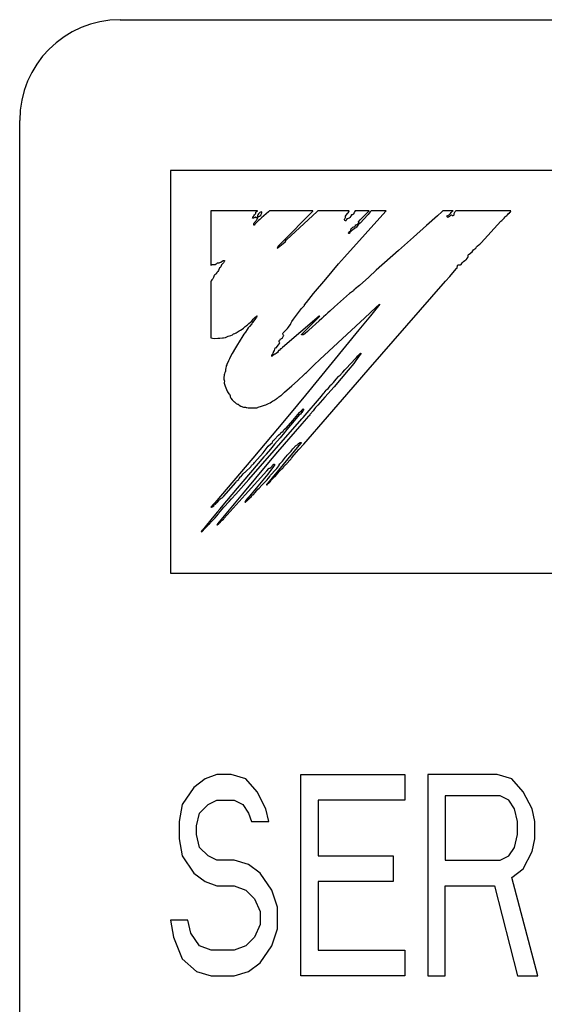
# Model space of a CAD drawing. Extents: x 60 to 816, y 33 to 540.
# Tile 10 of 24: x 420 to 425, y 430 to 440. Entities that reach past the tile are written whole.
import ezdxf

# ---------------------------------------------------------------- set-up
doc = ezdxf.new("R2010")
doc.units = 0
doc.header["$LTSCALE"] = 46.2
doc.layers.add('ALL_CURVE', color=7, linetype='CONTINUOUS')
doc.layers.add('ALL_FEATURES', color=7, linetype='CONTINUOUS')

msp = doc.modelspace()

# ---------------------------------------------------------------- linework, layer by layer
at = {"layer": 'ALL_CURVE', "color": 4, "linetype": 'CONTINUOUS'}
for p, q in [((421.5, 438.5), (421.5, 434.5)), ((458.5, 438.5), (421.5, 438.5)), ((421.5, 434.5), (439.5, 434.5)), ((421.96, 432.5), (421.845, 432.4574)), ((422.1037, 432.5), (421.96, 432.5)), ((422.2475, 432.4574), (422.1037, 432.5)), ((422.7937, 430.5), (422.7937, 432.5)), ((422.7937, 432.5), (423.8288, 432.5)), ((423.8288, 432.5), (423.8288, 432.2447)), ((424.0587, 432.5), (424.0587, 430.5)), ((424.7488, 432.5), (424.0587, 432.5)), ((424.8925, 432.4574), (424.7488, 432.5)), ((421.845, 432.4574), (421.73, 432.3723)), ((422.3625, 432.3298), (422.2475, 432.4574)), ((425.0075, 432.3298), (424.8925, 432.4574)), ((421.73, 432.3723), (421.615, 432.2021)), ((422.4488, 432.1596), (422.3625, 432.3298)), ((425.0938, 432.1596), (425.0075, 432.3298)), ((421.8738, 432.2021), (421.96, 432.2447)), ((421.96, 432.2447), (422.1325, 432.2447)), ((422.1325, 432.2447), (422.2187, 432.2021)), ((422.9663, 432.2447), (422.9663, 431.6915)), ((423.8288, 432.2447), (422.9663, 432.2447)), ((424.2312, 432.2872), (424.2312, 431.6489)), ((424.7775, 432.2872), (424.2312, 432.2872)), ((424.8637, 432.2447), (424.7775, 432.2872)), ((424.9213, 432.1596), (424.8637, 432.2447)), ((421.615, 432.2021), (421.5863, 432.0319)), ((421.7588, 431.9894), (421.7875, 432.117)), ((421.7875, 432.117), (421.8738, 432.2021)), ((422.2187, 432.2021), (422.2763, 432.117)), ((422.2763, 432.117), (422.305, 432.0319)), ((422.4775, 432.0319), (422.4488, 432.1596)), ((424.95, 432.0319), (424.9213, 432.1596)), ((425.1225, 432.0319), (425.0938, 432.1596)), ((421.5863, 432.0319), (421.5863, 431.8617)), ((422.305, 432.0319), (422.4775, 432.0319)), ((424.95, 431.9043), (424.95, 432.0319)), ((425.1225, 431.8617), (425.1225, 432.0319)), ((421.7588, 431.9043), (421.7588, 431.9894)), ((421.5863, 431.8617), (421.615, 431.6915)), ((421.7875, 431.7766), (421.7588, 431.9043)), ((424.9213, 431.7766), (424.95, 431.9043)), ((425.0938, 431.734), (425.1225, 431.8617)), ((421.8738, 431.6915), (421.7875, 431.7766)), ((424.8637, 431.6915), (424.9213, 431.7766)), ((425.0075, 431.5638), (425.0938, 431.734)), ((421.615, 431.6915), (421.73, 431.5213)), ((421.96, 431.6489), (421.8738, 431.6915)), ((422.1325, 431.6489), (421.96, 431.6489)), ((422.2763, 431.6064), (422.1325, 431.6489)), ((422.9663, 431.6915), (423.7137, 431.6915)), ((423.7137, 431.6915), (423.7137, 431.4362)), ((424.2312, 431.6489), (424.7775, 431.6489)), ((424.7775, 431.6489), (424.8637, 431.6915)), ((421.73, 431.5213), (421.845, 431.4362)), ((422.3912, 431.5213), (422.2763, 431.6064)), ((422.5063, 431.3511), (422.3912, 431.5213)), ((424.8925, 431.4787), (425.0075, 431.5638)), ((421.845, 431.4362), (421.96, 431.3936)), ((422.9663, 431.4362), (422.9663, 430.7553)), ((423.7137, 431.4362), (422.9663, 431.4362)), ((425.1512, 430.5), (424.8925, 431.4787)), ((421.96, 431.3936), (422.1325, 431.3936)), ((422.1325, 431.3936), (422.2475, 431.3511)), ((422.2475, 431.3511), (422.3338, 431.266)), ((422.5637, 431.1809), (422.5063, 431.3511)), ((424.2312, 430.5), (424.2312, 431.3936)), ((424.2312, 431.3936), (424.72, 431.3936)), ((424.72, 431.3936), (424.95, 430.5)), ((422.3338, 431.266), (422.3912, 431.1383)), ((422.3912, 431.1383), (422.3912, 431.0106)), ((422.5637, 430.9681), (422.5637, 431.1809)), ((421.5, 431.0532), (421.5288, 430.883)), ((421.6725, 431.0532), (421.5, 431.0532)), ((421.7012, 430.9255), (421.6725, 431.0532)), ((422.3912, 431.0106), (422.3338, 430.883)), ((422.5063, 430.7979), (422.5637, 430.9681)), ((421.5288, 430.883), (421.615, 430.6702)), ((421.7875, 430.7979), (421.7012, 430.9255)), ((422.3338, 430.883), (422.2475, 430.7979)), ((421.9025, 430.7553), (421.7875, 430.7979)), ((422.1325, 430.7553), (421.9025, 430.7553)), ((422.2475, 430.7979), (422.1325, 430.7553)), ((422.3912, 430.6277), (422.5063, 430.7979)), ((422.9663, 430.7553), (423.8288, 430.7553)), ((423.8288, 430.7553), (423.8288, 430.5)), ((421.615, 430.6702), (421.7588, 430.5426)), ((421.7588, 430.5426), (421.9025, 430.5)), ((422.1325, 430.5), (422.2763, 430.5426)), ((422.2763, 430.5426), (422.3912, 430.6277)), ((421.9025, 430.5), (422.1325, 430.5)), ((423.8288, 430.5), (422.7937, 430.5)), ((424.0587, 430.5), (424.2312, 430.5)), ((424.95, 430.5), (425.1512, 430.5))]:
    msp.add_line(p, q, dxfattribs=at)
at = {"layer": 'ALL_FEATURES', "color": 7, "linetype": 'CONTINUOUS'}
for p, q in [((421, 440), (459, 440)), ((420, 273.0088), (420, 439)), ((421.9, 438.1), (421.9, 437.5596)), ((422.3646, 438.1), (421.9, 438.1)), ((422.3436, 438.0707), (422.3471, 438.0767)), ((422.3471, 438.0767), (422.3486, 438.0875)), ((422.3486, 438.0875), (422.3529, 438.0907)), ((422.3529, 438.0907), (422.3633, 438.0984)), ((422.3633, 438.0984), (422.3646, 438.1)), ((422.3831, 438.0815), (422.3738, 438.0715)), ((422.3881, 438.0851), (422.3831, 438.0815)), ((422.3938, 438.0881), (422.3881, 438.0851)), ((422.4082, 438.0925), (422.3938, 438.0881)), ((422.4021, 438.0674), (422.4051, 438.0751)), ((422.4755, 438.0921), (422.4051, 438.0304)), ((422.4051, 438.0751), (422.4073, 438.0794)), ((422.4073, 438.0794), (422.4091, 438.0868)), ((422.4091, 438.0868), (422.4082, 438.0925)), ((422.4802, 438.0964), (422.4755, 438.0921)), ((422.4854, 438.1), (422.4802, 438.0964)), ((422.9156, 438.1), (422.4854, 438.1)), ((422.9547, 438.091), (422.6549, 437.8166)), ((422.8746, 438.0577), (422.9135, 438.0976)), ((422.9135, 438.0976), (422.9156, 438.1)), ((422.9648, 438.1), (422.9547, 438.091)), ((423.2765, 438.1), (422.9648, 438.1)), ((423.2283, 437.6404), (423.6419, 438.0976)), ((423.2596, 438.0735), (423.2658, 438.0808)), ((423.2658, 438.0808), (423.2729, 438.0908)), ((423.2729, 438.0908), (423.2765, 438.1)), ((423.3243, 438.0822), (423.3152, 438.0664)), ((423.3299, 438.0919), (423.3243, 438.0822)), ((423.3358, 438.1), (423.3299, 438.0919)), ((423.4736, 438.1), (423.3358, 438.1)), ((423.4366, 438.0622), (423.4557, 438.0815)), ((423.4557, 438.0815), (423.4736, 438.1)), ((423.4857, 438.0894), (423.4644, 438.0646)), ((423.4955, 438.1), (423.4857, 438.0894)), ((423.6439, 438.1), (423.4955, 438.1)), ((423.6419, 438.0976), (423.6439, 438.1)), ((424.1967, 438.0902), (424.1552, 438.0521)), ((424.2077, 438.1), (424.1967, 438.0902)), ((424.3089, 438.1), (424.2077, 438.1)), ((424.2686, 438.0618), (424.2829, 438.0751)), ((424.2829, 438.0751), (424.291, 438.0836)), ((424.291, 438.0836), (424.3037, 438.0964)), ((424.3037, 438.0964), (424.3089, 438.1)), ((424.3187, 438.079), (424.3164, 438.0703)), ((424.3231, 438.085), (424.3187, 438.079)), ((424.3237, 438.0855), (424.3231, 438.085)), ((424.3277, 438.0891), (424.3237, 438.0855)), ((424.331, 438.0936), (424.3277, 438.0891)), ((424.3365, 438.1), (424.331, 438.0936)), ((424.8826, 438.1), (424.3365, 438.1)), ((424.8572, 438.0716), (424.8688, 438.0825)), ((424.8688, 438.0825), (424.8705, 438.084)), ((424.8705, 438.084), (424.8786, 438.0925)), ((424.8786, 438.0925), (424.8826, 438.1)), ((422.3142, 438.0285), (422.3185, 438.0362)), ((422.3189, 438.0271), (422.3142, 438.0285)), ((422.3185, 438.0362), (422.3242, 438.0436)), ((422.3261, 438.028), (422.3189, 438.0271)), ((422.3242, 438.0436), (422.3287, 438.0512)), ((422.3328, 438.0304), (422.3261, 438.028)), ((422.3284, 437.9703), (422.3296, 437.9761)), ((422.3287, 438.0512), (422.3345, 438.0617)), ((422.3296, 437.9761), (422.3315, 437.9811)), ((422.3315, 437.9811), (422.3374, 437.9898)), ((422.3369, 438.0339), (422.3328, 438.0304)), ((422.3345, 438.0617), (422.3409, 438.0682)), ((422.3409, 438.0383), (422.3369, 438.0339)), ((422.3374, 437.9898), (422.3479, 437.9995)), ((422.3409, 438.0682), (422.3436, 438.0707)), ((422.3449, 438.0403), (422.3409, 438.0383)), ((422.3467, 438.0343), (422.3449, 438.0403)), ((422.3603, 437.991), (422.3451, 437.9751)), ((422.3492, 438.0307), (422.3467, 438.0343)), ((422.3479, 437.9995), (422.3521, 438.0035)), ((422.3536, 438.0329), (422.3492, 438.0307)), ((422.3521, 438.0035), (422.3582, 438.0115)), ((422.3567, 438.0354), (422.3536, 438.0329)), ((422.3603, 438.0411), (422.3567, 438.0354)), ((422.3582, 438.0115), (422.3631, 438.025)), ((422.3632, 438.0544), (422.3603, 438.0411)), ((422.3756, 438.0034), (422.3603, 437.991)), ((422.3631, 438.025), (422.3687, 438.0357)), ((422.3667, 438.062), (422.3632, 438.0544)), ((422.3738, 438.0715), (422.3667, 438.062)), ((422.3687, 438.0357), (422.3756, 438.0437)), ((422.3756, 438.0437), (422.3843, 438.049)), ((422.3873, 438.0132), (422.3756, 438.0034)), ((422.3843, 438.049), (422.3958, 438.055)), ((422.4051, 438.0304), (422.3873, 438.0132)), ((422.3958, 438.055), (422.3987, 438.0576)), ((422.3987, 438.0576), (422.4004, 438.0602)), ((422.4004, 438.0602), (422.4018, 438.0661)), ((422.4018, 438.0661), (422.4021, 438.0674)), ((422.642, 437.8231), (422.8746, 438.0577)), ((423.229, 438.0102), (423.2293, 438.0164)), ((423.2319, 438.0048), (423.229, 438.0102)), ((423.2293, 438.0164), (423.2329, 438.0243)), ((423.2389, 438.0003), (423.2319, 438.0048)), ((423.2329, 438.0243), (423.2364, 438.0295)), ((423.2364, 438.0295), (423.2379, 438.034)), ((423.2379, 438.034), (423.2382, 438.043)), ((423.2382, 438.043), (423.2383, 438.0437)), ((423.2383, 438.0437), (423.2395, 438.0484)), ((423.2414, 438.001), (423.2389, 438.0003)), ((423.2395, 438.0484), (423.2476, 438.059)), ((423.2446, 438.0058), (423.2414, 438.001)), ((423.2497, 438.0154), (423.2446, 438.0058)), ((423.2476, 438.059), (423.2596, 438.0735)), ((423.254, 438.0203), (423.2497, 438.0154)), ((423.2584, 438.0217), (423.254, 438.0203)), ((423.2671, 438.0231), (423.2584, 438.0217)), ((423.2757, 438.0277), (423.2671, 438.0231)), ((423.2841, 438.0358), (423.2757, 438.0277)), ((423.2919, 438.0474), (423.2841, 438.0358)), ((423.2944, 438.0521), (423.2919, 438.0474)), ((423.297, 438.0566), (423.2944, 438.0521)), ((423.2996, 438.0595), (423.297, 438.0566)), ((423.3046, 438.062), (423.2996, 438.0595)), ((423.3115, 438.0617), (423.3046, 438.062)), ((423.3152, 438.0664), (423.3115, 438.0617)), ((423.3624, 437.9723), (423.3725, 437.983)), ((423.3673, 437.9894), (423.3697, 437.993)), ((423.3684, 437.9873), (423.3673, 437.9894)), ((423.3729, 437.9859), (423.3684, 437.9873)), ((423.3697, 437.993), (423.3859, 438.0109)), ((423.3725, 437.983), (423.3748, 437.9854)), ((423.3748, 437.9854), (423.3729, 437.9859)), ((423.3862, 437.978), (423.3766, 437.9727)), ((423.3859, 438.0109), (423.4366, 438.0622)), ((423.3921, 437.9839), (423.3862, 437.978)), ((423.4198, 438.0133), (423.3921, 437.9839)), ((423.4644, 438.0646), (423.4198, 438.0133)), ((424.1552, 438.0521), (424.0444, 437.9538)), ((424.2478, 438.0506), (424.2488, 438.0518)), ((424.2478, 438.0467), (424.2478, 438.0506)), ((424.2502, 438.0418), (424.2478, 438.0467)), ((424.2488, 438.0518), (424.2583, 438.0549)), ((424.2548, 438.0371), (424.2502, 438.0418)), ((424.2582, 438.0363), (424.2548, 438.0371)), ((424.268, 438.0401), (424.2582, 438.0363)), ((424.2583, 438.0549), (424.2686, 438.0618)), ((424.2745, 438.0442), (424.268, 438.0401)), ((424.2799, 438.0496), (424.2745, 438.0442)), ((424.2848, 438.0542), (424.2799, 438.0496)), ((424.2933, 438.0579), (424.2848, 438.0542)), ((424.2967, 438.059), (424.2933, 438.0579)), ((424.2997, 438.0524), (424.2967, 438.059)), ((424.3016, 438.0508), (424.2997, 438.0524)), ((424.3036, 438.0502), (424.3016, 438.0508)), ((424.3082, 438.0512), (424.3036, 438.0502)), ((424.3142, 438.0553), (424.3082, 438.0512)), ((424.3172, 438.0577), (424.3142, 438.0553)), ((424.3164, 438.0703), (424.3172, 438.0577)), ((424.5871, 437.7816), (424.7835, 437.9966)), ((424.7835, 437.9966), (424.7923, 438.0044)), ((424.7923, 438.0044), (424.799, 438.0103)), ((424.799, 438.0103), (424.8155, 438.0269)), ((424.8155, 438.0269), (424.8257, 438.04)), ((424.8257, 438.04), (424.8313, 438.0461)), ((424.8313, 438.0461), (424.8346, 438.0485)), ((424.8346, 438.0485), (424.8443, 438.0556)), ((424.8443, 438.0556), (424.8496, 438.0617)), ((424.8496, 438.0617), (424.8572, 438.0716)), ((422.3281, 437.9572), (422.3284, 437.9703)), ((422.3307, 437.9585), (422.3281, 437.9572)), ((422.3381, 437.9668), (422.3307, 437.9585)), ((422.3451, 437.9751), (422.3381, 437.9668)), ((423.2692, 437.8839), (423.2724, 437.8895)), ((423.2696, 437.8793), (423.2692, 437.8839)), ((423.2703, 437.8781), (423.2696, 437.8793)), ((423.2738, 437.8757), (423.2703, 437.8781)), ((423.2724, 437.8895), (423.2791, 437.8951)), ((423.28, 437.8791), (423.2783, 437.8765)), ((423.2791, 437.8951), (423.2864, 437.9003)), ((423.2826, 437.8861), (423.28, 437.8791)), ((423.2878, 437.8932), (423.2826, 437.8861)), ((423.2864, 437.9003), (423.2915, 437.9058)), ((423.2981, 437.9016), (423.2878, 437.8932)), ((423.2915, 437.9058), (423.2935, 437.9119)), ((423.2932, 437.917), (423.2947, 437.9217)), ((423.2935, 437.9119), (423.2932, 437.917)), ((423.2947, 437.9217), (423.2968, 437.9238)), ((423.2968, 437.9238), (423.3001, 437.9258)), ((423.3124, 437.9111), (423.2981, 437.9016)), ((423.3001, 437.9258), (423.3025, 437.9284)), ((423.3025, 437.9284), (423.3066, 437.9333)), ((423.3066, 437.9333), (423.3134, 437.9383)), ((423.326, 437.9212), (423.3124, 437.9111)), ((423.3134, 437.9383), (423.3223, 437.941)), ((423.3223, 437.941), (423.327, 437.9423)), ((423.3344, 437.9302), (423.326, 437.9212)), ((423.327, 437.9423), (423.3332, 437.9463)), ((423.3332, 437.9463), (423.3373, 437.9527)), ((423.3413, 437.9326), (423.3344, 437.9302)), ((423.3373, 437.9527), (423.3388, 437.9621)), ((423.3388, 437.9621), (423.3454, 437.962)), ((423.3482, 437.9386), (423.3413, 437.9326)), ((423.3454, 437.962), (423.3531, 437.9651)), ((423.3565, 437.9498), (423.3482, 437.9386)), ((423.3531, 437.9651), (423.3624, 437.9723)), ((423.363, 437.9596), (423.3565, 437.9498)), ((423.3703, 437.9684), (423.363, 437.9596)), ((423.3766, 437.9727), (423.3703, 437.9684)), ((424.0444, 437.9538), (423.9142, 437.8396)), ((422.599, 437.78), (422.642, 437.8231)), ((422.6394, 437.7912), (422.6027, 437.76)), ((422.641, 437.8003), (422.6394, 437.7912)), ((422.6454, 437.8079), (422.641, 437.8003)), ((422.652, 437.8143), (422.6454, 437.8079)), ((422.6549, 437.8166), (422.652, 437.8143)), ((423.2783, 437.8765), (423.2738, 437.8757)), ((423.9142, 437.8396), (423.7679, 437.7071)), ((424.5744, 437.7698), (424.5871, 437.7816)), ((422.5701, 437.733), (422.5615, 437.7269)), ((422.5615, 437.7269), (422.5619, 437.7312)), ((422.5619, 437.7312), (422.5652, 437.7394)), ((422.5652, 437.7394), (422.5656, 437.7402)), ((422.5656, 437.7402), (422.5711, 437.7493)), ((422.6027, 437.76), (422.5701, 437.733)), ((422.5711, 437.7493), (422.584, 437.7647)), ((422.584, 437.7647), (422.599, 437.78)), ((423.7679, 437.7071), (423.5454, 437.5113)), ((424.4813, 437.6802), (424.4866, 437.6836)), ((424.4866, 437.6836), (424.498, 437.6925)), ((424.498, 437.6925), (424.5063, 437.7022)), ((424.5063, 437.7022), (424.512, 437.7139)), ((424.512, 437.7139), (424.5145, 437.7165)), ((424.5145, 437.7165), (424.5239, 437.7228)), ((424.5239, 437.7228), (424.5344, 437.7316)), ((424.5344, 437.7316), (424.5427, 437.7421)), ((424.5427, 437.7421), (424.5486, 437.7487)), ((424.5486, 437.7487), (424.5649, 437.7621)), ((424.5649, 437.7621), (424.5744, 437.7698)), ((421.9667, 437.5829), (421.9756, 437.5851)), ((421.9756, 437.5851), (421.984, 437.5854)), ((421.984, 437.5854), (421.9902, 437.5861)), ((421.9902, 437.5861), (421.9997, 437.5908)), ((421.9997, 437.5908), (422.0179, 437.6036)), ((422.0179, 437.6036), (422.0262, 437.6071)), ((422.0262, 437.6071), (422.034, 437.6075)), ((422.033, 437.5963), (422.0263, 437.5839)), ((422.0361, 437.6022), (422.033, 437.5963)), ((422.034, 437.6075), (422.0359, 437.6067)), ((422.0359, 437.6067), (422.0367, 437.6055)), ((422.0367, 437.6055), (422.0361, 437.6022)), ((423.1708, 437.5747), (423.2283, 437.6404)), ((424.3882, 437.569), (424.3986, 437.5848)), ((424.3986, 437.5848), (424.411, 437.5981)), ((424.411, 437.5981), (424.4246, 437.6086)), ((424.4246, 437.6086), (424.437, 437.6154)), ((424.437, 437.6154), (424.4391, 437.6165)), ((424.4391, 437.6165), (424.4448, 437.6215)), ((424.4448, 437.6215), (424.4469, 437.624)), ((424.4469, 437.624), (424.4556, 437.6364)), ((424.4556, 437.6364), (424.4596, 437.6455)), ((424.4592, 437.6553), (424.4595, 437.6592)), ((424.4599, 437.6509), (424.4592, 437.6553)), ((424.4595, 437.6592), (424.4623, 437.6658)), ((424.4596, 437.6455), (424.4599, 437.6509)), ((424.4623, 437.6658), (424.4687, 437.672)), ((424.4687, 437.672), (424.4813, 437.6802)), ((421.9, 437.5596), (421.9036, 437.56)), ((421.9036, 437.56), (421.9073, 437.564)), ((421.9073, 437.564), (421.9098, 437.5664)), ((421.9098, 437.5664), (421.9151, 437.5686)), ((421.9151, 437.5686), (421.9187, 437.5687)), ((421.9187, 437.5687), (421.9232, 437.5677)), ((421.9232, 437.5677), (421.933, 437.5664)), ((421.933, 437.5664), (421.9432, 437.5684)), ((421.9432, 437.5684), (421.9535, 437.5735)), ((421.9535, 437.5735), (421.9592, 437.578)), ((421.9611, 437.4895), (421.9553, 437.4791)), ((421.9592, 437.578), (421.9667, 437.5829)), ((421.9645, 437.493), (421.9611, 437.4895)), ((421.9707, 437.498), (421.9645, 437.493)), ((421.9764, 437.5065), (421.9707, 437.498)), ((421.9805, 437.5169), (421.9764, 437.5065)), ((421.9809, 437.519), (421.9805, 437.5169)), ((421.9828, 437.5259), (421.9809, 437.519)), ((421.9882, 437.5332), (421.9828, 437.5259)), ((421.9929, 437.5377), (421.9882, 437.5332)), ((422.0011, 437.5451), (421.9929, 437.5377)), ((422.0037, 437.5554), (422.0011, 437.5451)), ((422.0063, 437.5637), (422.0037, 437.5554)), ((422.0099, 437.5676), (422.0063, 437.5637)), ((422.0179, 437.5744), (422.0099, 437.5676)), ((422.0263, 437.5839), (422.0179, 437.5744)), ((423.0423, 437.4229), (423.1708, 437.5747)), ((423.5454, 437.5113), (423.4698, 437.4424)), ((424.2752, 437.45), (424.3235, 437.5054)), ((424.3235, 437.5054), (424.3433, 437.5264)), ((424.3433, 437.5264), (424.3488, 437.5308)), ((424.3488, 437.5308), (424.349, 437.533)), ((424.349, 437.533), (424.3529, 437.5571)), ((424.3529, 437.5571), (424.355, 437.5653)), ((424.355, 437.5653), (424.3653, 437.5647)), ((424.3653, 437.5647), (424.3672, 437.5645)), ((424.3672, 437.5645), (424.3781, 437.5639)), ((424.3781, 437.5639), (424.3844, 437.5654)), ((424.3844, 437.5654), (424.3882, 437.569)), ((421.9029, 437.4039), (421.9, 437.3949)), ((421.9, 437.3949), (421.9, 436.8393)), ((421.9096, 437.4145), (421.9029, 437.4039)), ((421.9197, 437.4262), (421.9096, 437.4145)), ((421.9241, 437.4315), (421.9197, 437.4262)), ((421.9269, 437.4396), (421.9241, 437.4315)), ((421.9291, 437.4483), (421.9269, 437.4396)), ((421.9298, 437.4504), (421.9291, 437.4483)), ((421.9341, 437.4592), (421.9298, 437.4504)), ((421.9407, 437.4659), (421.9341, 437.4592)), ((421.9502, 437.4706), (421.9407, 437.4659)), ((421.952, 437.4729), (421.9502, 437.4706)), ((421.9553, 437.4791), (421.952, 437.4729)), ((422.922, 437.2779), (423.0423, 437.4229)), ((423.4698, 437.4424), (423.3778, 437.3603)), ((423.4663, 436.5217), (424.2337, 437.4017)), ((424.2337, 437.4017), (424.2752, 437.45)), ((423.298, 437.2917), (423.2904, 437.2872)), ((423.31, 437.2996), (423.298, 437.2917)), ((423.3177, 437.3072), (423.31, 437.2996)), ((423.3223, 437.3158), (423.3177, 437.3072)), ((423.3246, 437.3166), (423.3223, 437.3158)), ((423.337, 437.3257), (423.3246, 437.3166)), ((423.3778, 437.3603), (423.337, 437.3257)), ((422.8509, 437.1898), (422.922, 437.2779)), ((423.2808, 437.2794), (423.1287, 437.1461)), ((423.2904, 437.2872), (423.2808, 437.2794)), ((422.7231, 437.0253), (422.8034, 437.1289)), ((422.8034, 437.1289), (422.8269, 437.1583)), ((422.8269, 437.1583), (422.8305, 437.1619)), ((422.8305, 437.1619), (422.8324, 437.1653)), ((422.8324, 437.1653), (422.8509, 437.1898)), ((423.0832, 437.1052), (423.0654, 437.088)), ((423.1287, 437.1461), (423.0832, 437.1052)), ((423.4316, 437.0393), (423.5412, 437.1394)), ((423.5685, 437.1575), (423.4873, 437.0569)), ((423.5412, 437.1394), (423.575, 437.1689)), ((423.5802, 437.1727), (423.5685, 437.1575)), ((423.575, 437.1689), (423.5802, 437.1727)), ((422.2942, 436.9941), (422.3078, 437.0062)), ((422.3078, 437.0062), (422.3139, 437.0139)), ((422.3139, 437.0139), (422.3215, 437.0245)), ((422.3269, 437.0072), (422.3155, 436.9927)), ((422.3215, 437.0245), (422.3358, 437.0391)), ((422.344, 437.0303), (422.3269, 437.0072)), ((422.3358, 437.0391), (422.3532, 437.0535)), ((422.3533, 437.0442), (422.344, 437.0303)), ((422.3532, 437.0535), (422.3616, 437.0592)), ((422.3616, 437.0592), (422.3533, 437.0442)), ((422.976, 437.053), (422.6135, 436.7415)), ((422.6959, 436.9821), (422.7068, 437.0022)), ((422.7068, 437.0022), (422.7231, 437.0253)), ((422.8575, 436.9277), (422.9478, 437.0172)), ((422.9761, 437.0072), (422.8736, 436.9161)), ((422.9478, 437.0172), (422.9814, 437.0514)), ((422.9811, 437.0542), (422.976, 437.053)), ((423.0027, 437.0297), (422.9761, 437.0072)), ((422.9857, 437.0564), (422.9811, 437.0542)), ((422.9814, 437.0514), (422.9857, 437.0564)), ((422.9853, 436.6241), (423.4316, 437.0393)), ((423.0216, 437.0461), (423.0027, 437.0297)), ((423.0442, 437.0672), (423.0216, 437.0461)), ((423.0654, 437.088), (423.0442, 437.0672)), ((423.4873, 437.0569), (423.3735, 436.9173)), ((422.1524, 436.8886), (422.171, 436.901)), ((422.171, 436.901), (422.1824, 436.909)), ((422.1824, 436.909), (422.195, 436.9164)), ((422.195, 436.9164), (422.2116, 436.9255)), ((422.2116, 436.9255), (422.2263, 436.9353)), ((422.2263, 436.9353), (422.2296, 436.9386)), ((422.2296, 436.9386), (422.2349, 436.9464)), ((422.2349, 436.9464), (422.2424, 436.9521)), ((422.2424, 436.9521), (422.2522, 436.9569)), ((422.2616, 436.9216), (422.2441, 436.8942)), ((422.2522, 436.9569), (422.2531, 436.9573)), ((422.2531, 436.9573), (422.2567, 436.9601)), ((422.2567, 436.9601), (422.2641, 436.969)), ((422.262, 436.9223), (422.2616, 436.9216)), ((422.2733, 436.9369), (422.262, 436.9223)), ((422.2641, 436.969), (422.2793, 436.9823)), ((422.2842, 436.9504), (422.2733, 436.9369)), ((422.2793, 436.9823), (422.2942, 436.9941)), ((422.307, 436.9794), (422.2842, 436.9504)), ((422.311, 436.9855), (422.307, 436.9794)), ((422.3155, 436.9927), (422.311, 436.9855)), ((422.62, 436.8871), (422.6336, 436.9028)), ((422.6336, 436.9028), (422.6415, 436.9109)), ((422.6415, 436.9109), (422.6558, 436.9248)), ((422.6558, 436.9248), (422.6636, 436.9333)), ((422.6636, 436.9333), (422.6743, 436.9465)), ((422.6743, 436.9465), (422.689, 436.9667)), ((422.689, 436.9667), (422.6925, 436.9731)), ((422.6925, 436.9731), (422.6959, 436.9821)), ((422.8106, 436.8817), (422.8575, 436.9277)), ((422.8603, 436.9022), (422.8368, 436.8818)), ((423.3735, 436.9173), (422.8405, 436.2708)), ((422.8736, 436.9161), (422.8603, 436.9022)), ((421.9, 436.8393), (421.9179, 436.8354)), ((421.9179, 436.8354), (421.9416, 436.8337)), ((421.9416, 436.8337), (421.9711, 436.8348)), ((421.9711, 436.8348), (421.989, 436.8367)), ((421.989, 436.8367), (422.0164, 436.8393)), ((422.0164, 436.8393), (422.0254, 436.8402)), ((422.0254, 436.8402), (422.0449, 436.8431)), ((422.0449, 436.8431), (422.0533, 436.8464)), ((422.0533, 436.8464), (422.0589, 436.8498)), ((422.0589, 436.8498), (422.0729, 436.8563)), ((422.0729, 436.8563), (422.0985, 436.8637)), ((422.0985, 436.8637), (422.1157, 436.8691)), ((422.1157, 436.8691), (422.1233, 436.874)), ((422.1233, 436.874), (422.1255, 436.8772)), ((422.1255, 436.8772), (422.127, 436.8789)), ((422.127, 436.8789), (422.1385, 436.8818)), ((422.1385, 436.8818), (422.1524, 436.8886)), ((422.219, 436.8584), (422.1824, 436.8007)), ((422.2296, 436.874), (422.219, 436.8584)), ((422.2441, 436.8942), (422.2296, 436.874)), ((422.5805, 436.8086), (422.583, 436.8143)), ((422.5808, 436.8012), (422.5805, 436.8086)), ((422.583, 436.8143), (422.5854, 436.8167)), ((422.5854, 436.8167), (422.5888, 436.8187)), ((422.5888, 436.8187), (422.591, 436.8213)), ((422.591, 436.8213), (422.5945, 436.8275)), ((422.5945, 436.8275), (422.5965, 436.8295)), ((422.5965, 436.8295), (422.6046, 436.8332)), ((422.6046, 436.8332), (422.6127, 436.8404)), ((422.6127, 436.8404), (422.6203, 436.8512)), ((422.6166, 436.8749), (422.617, 436.8823)), ((422.6191, 436.8692), (422.6166, 436.8749)), ((422.617, 436.8823), (422.62, 436.8871)), ((422.6236, 436.8647), (422.6191, 436.8692)), ((422.6203, 436.8512), (422.6245, 436.8596)), ((422.6254, 436.8631), (422.6236, 436.8647)), ((422.6245, 436.8596), (422.6254, 436.8631)), ((422.801, 436.868), (422.8027, 436.8734)), ((422.8073, 436.868), (422.801, 436.868)), ((422.8027, 436.8734), (422.8074, 436.8786)), ((422.8183, 436.8695), (422.8073, 436.868)), ((422.8074, 436.8786), (422.8106, 436.8817)), ((422.8258, 436.873), (422.8183, 436.8695)), ((422.8368, 436.8818), (422.8258, 436.873)), ((422.145, 436.7383), (422.112, 436.6829)), ((422.166, 436.7725), (422.145, 436.7383)), ((422.1824, 436.8007), (422.166, 436.7725)), ((422.523, 436.7005), (422.5285, 436.7048)), ((422.5285, 436.7048), (422.5333, 436.713)), ((422.5333, 436.713), (422.5375, 436.7257)), ((422.5375, 436.7257), (422.5405, 436.7381)), ((422.5405, 436.7381), (422.5416, 436.7402)), ((422.5416, 436.7402), (422.544, 436.7395)), ((422.544, 436.7395), (422.5479, 436.7376)), ((422.5479, 436.7376), (422.5513, 436.7383)), ((422.5513, 436.7383), (422.5546, 436.7433)), ((422.5546, 436.7433), (422.5605, 436.7536)), ((422.5605, 436.7536), (422.5724, 436.7699)), ((422.5736, 436.7129), (422.5691, 436.7032)), ((422.5724, 436.7699), (422.5832, 436.7843)), ((422.5766, 436.7125), (422.5736, 436.7129)), ((422.5792, 436.7131), (422.5766, 436.7125)), ((422.5835, 436.7164), (422.5792, 436.7131)), ((422.5836, 436.7921), (422.5808, 436.8012)), ((422.5832, 436.7843), (422.585, 436.788)), ((422.5919, 436.7294), (422.5835, 436.7164)), ((422.5839, 436.7916), (422.5836, 436.7921)), ((422.585, 436.788), (422.5839, 436.7916)), ((422.5954, 436.7316), (422.5919, 436.7294)), ((422.5975, 436.7314), (422.5954, 436.7316)), ((422.5999, 436.7303), (422.5975, 436.7314)), ((422.6135, 436.7415), (422.5999, 436.7303)), ((422.0775, 436.6098), (422.0603, 436.5742)), ((422.0852, 436.6291), (422.0775, 436.6098)), ((422.0933, 436.6479), (422.0852, 436.6291)), ((422.112, 436.6829), (422.0933, 436.6479)), ((422.5063, 436.6614), (422.5078, 436.6646)), ((422.5076, 436.6576), (422.5063, 436.6614)), ((422.5115, 436.6539), (422.5076, 436.6576)), ((422.5078, 436.6646), (422.5128, 436.6728)), ((422.5148, 436.6599), (422.5115, 436.6539)), ((422.5128, 436.6728), (422.5205, 436.6872)), ((422.5184, 436.6647), (422.5148, 436.6599)), ((422.5265, 436.6716), (422.5184, 436.6647)), ((422.5205, 436.6872), (422.5234, 436.6959)), ((422.5234, 436.6959), (422.523, 436.7005)), ((422.5378, 436.6775), (422.5265, 436.6716)), ((422.5393, 436.6782), (422.5378, 436.6775)), ((422.5515, 436.6848), (422.5393, 436.6782)), ((422.5624, 436.6939), (422.5515, 436.6848)), ((422.5691, 436.7032), (422.5624, 436.6939)), ((422.9279, 436.5695), (422.9853, 436.6241)), ((423.2949, 436.5872), (423.3346, 436.6299)), ((423.3496, 436.6226), (423.3213, 436.5852)), ((423.3346, 436.6299), (423.3484, 436.6446)), ((423.3484, 436.6446), (423.3625, 436.6592)), ((423.3611, 436.6406), (423.3496, 436.6226)), ((423.3691, 436.6487), (423.3611, 436.6406)), ((423.3625, 436.6592), (423.3779, 436.6756)), ((423.3781, 436.6628), (423.3691, 436.6487)), ((423.3779, 436.6756), (423.3835, 436.6799)), ((423.3841, 436.6725), (423.3781, 436.6628)), ((423.3835, 436.6799), (423.3887, 436.684)), ((423.3903, 436.6775), (423.3841, 436.6725)), ((423.3887, 436.684), (423.39, 436.6868)), ((423.39, 436.6868), (423.3909, 436.6874)), ((423.3914, 436.6791), (423.3903, 436.6775)), ((423.3909, 436.6874), (423.3921, 436.6871)), ((423.3933, 436.6845), (423.3914, 436.6791)), ((423.3921, 436.6871), (423.3933, 436.6845)), ((422.048, 436.5286), (422.0461, 436.5056)), ((422.0489, 436.5354), (422.048, 436.5286)), ((422.0541, 436.5602), (422.0489, 436.5354)), ((422.058, 436.5713), (422.0541, 436.5602)), ((422.0603, 436.5742), (422.058, 436.5713)), ((422.8504, 436.4944), (422.9279, 436.5695)), ((423.062, 436.0529), (423.4663, 436.5217)), ((423.2657, 436.5173), (423.1265, 436.3535)), ((423.2124, 436.4992), (423.2317, 436.5208)), ((423.2317, 436.5208), (423.2429, 436.5323)), ((423.2429, 436.5323), (423.2949, 436.5872)), ((423.3213, 436.5852), (423.2657, 436.5173)), ((422.0311, 436.4508), (422.0294, 436.4417)), ((422.0294, 436.4417), (422.0296, 436.4364)), ((422.0296, 436.4364), (422.0308, 436.4299)), ((422.0308, 436.4299), (422.0348, 436.409)), ((422.0332, 436.459), (422.0311, 436.4508)), ((422.034, 436.4715), (422.0332, 436.459)), ((422.035, 436.4827), (422.034, 436.4715)), ((422.0381, 436.494), (422.035, 436.4827)), ((422.0423, 436.5023), (422.0381, 436.494)), ((422.0461, 436.5056), (422.0423, 436.5023)), ((422.7073, 436.3635), (422.7606, 436.4126)), ((422.7606, 436.4126), (422.8314, 436.4775)), ((422.8314, 436.4775), (422.842, 436.4867)), ((422.842, 436.4867), (422.8504, 436.4944)), ((423.1194, 436.3942), (423.1476, 436.4282)), ((423.1476, 436.4282), (423.1703, 436.4542)), ((423.1703, 436.4542), (423.1768, 436.4603)), ((423.1768, 436.4603), (423.1879, 436.4692)), ((423.1879, 436.4692), (423.1964, 436.4788)), ((423.1964, 436.4788), (423.2008, 436.4835)), ((423.2008, 436.4835), (423.2124, 436.4992)), ((422.0347, 436.3964), (422.034, 436.3924)), ((422.034, 436.3924), (422.034, 436.388)), ((422.034, 436.388), (422.0433, 436.3602)), ((422.0348, 436.409), (422.0347, 436.3964)), ((422.0433, 436.3602), (422.0566, 436.3241)), ((422.0566, 436.3241), (422.0671, 436.3024)), ((422.6331, 436.3002), (422.7073, 436.3635)), ((423.0266, 436.2932), (423.0461, 436.3175)), ((423.1265, 436.3535), (423.035, 436.2496)), ((423.0461, 436.3175), (423.0533, 436.3247)), ((423.0533, 436.3247), (423.0664, 436.3362)), ((423.0664, 436.3362), (423.0792, 436.3512)), ((423.0792, 436.3512), (423.0879, 436.3635)), ((423.0879, 436.3635), (423.0911, 436.3675)), ((423.0911, 436.3675), (423.1031, 436.3772)), ((423.1031, 436.3772), (423.1194, 436.3942)), ((422.0671, 436.3024), (422.0729, 436.2931)), ((422.0729, 436.2931), (422.0796, 436.2843)), ((422.0796, 436.2843), (422.0857, 436.2784)), ((422.0857, 436.2784), (422.0865, 436.2777)), ((422.0865, 436.2777), (422.0899, 436.2727)), ((422.0899, 436.2727), (422.0917, 436.262)), ((422.0917, 436.262), (422.0939, 436.2527)), ((422.0939, 436.2527), (422.1007, 436.2399)), ((422.1007, 436.2399), (422.1134, 436.2233)), ((422.1134, 436.2233), (422.1319, 436.2044)), ((422.5124, 436.2089), (422.5261, 436.2158)), ((422.5261, 436.2158), (422.5358, 436.2229)), ((422.5358, 436.2229), (422.5455, 436.2301)), ((422.5455, 436.2301), (422.5522, 436.2328)), ((422.5522, 436.2328), (422.5542, 436.2346)), ((422.5542, 436.2346), (422.5579, 436.2388)), ((422.5579, 436.2388), (422.5633, 436.2409)), ((422.5633, 436.2409), (422.5671, 436.243)), ((422.5671, 436.243), (422.5745, 436.251)), ((422.5745, 436.251), (422.5761, 436.2527)), ((422.5761, 436.2527), (422.5858, 436.2611)), ((422.5858, 436.2611), (422.5972, 436.2673)), ((422.5972, 436.2673), (422.6019, 436.2708)), ((422.6019, 436.2708), (422.6331, 436.3002)), ((422.8405, 436.2708), (422.7611, 436.1719)), ((422.8193, 436.0466), (423.0015, 436.2611)), ((423.035, 436.2496), (422.9641, 436.1703)), ((423.0015, 436.2611), (423.0182, 436.2824)), ((423.0182, 436.2824), (423.0266, 436.2932)), ((422.1319, 436.2044), (422.1344, 436.2022)), ((422.1344, 436.2022), (422.1525, 436.1882)), ((422.1525, 436.1882), (422.1648, 436.1814)), ((422.1648, 436.1814), (422.1718, 436.1798)), ((422.1718, 436.1798), (422.1747, 436.1771)), ((422.1747, 436.1771), (422.1753, 436.1764)), ((422.1753, 436.1764), (422.1827, 436.1695)), ((422.1827, 436.1695), (422.1983, 436.1605)), ((422.1983, 436.1605), (422.2265, 436.1491)), ((422.2265, 436.1491), (422.231, 436.149)), ((422.231, 436.149), (422.2359, 436.1496)), ((422.2359, 436.1496), (422.2452, 436.15)), ((422.2452, 436.15), (422.2518, 436.1481)), ((422.2518, 436.1481), (422.2599, 436.1455)), ((422.2599, 436.1455), (422.2728, 436.1448)), ((422.2728, 436.1448), (422.2819, 436.145)), ((422.2819, 436.145), (422.2986, 436.1448)), ((422.2986, 436.1448), (422.3104, 436.1425)), ((422.3104, 436.1425), (422.3168, 436.1421)), ((422.3168, 436.1421), (422.3338, 436.1433)), ((422.3338, 436.1433), (422.347, 436.1435)), ((422.347, 436.1435), (422.357, 436.1441)), ((422.357, 436.1441), (422.3665, 436.1476)), ((422.3665, 436.1476), (422.3715, 436.1499)), ((422.3715, 436.1499), (422.3804, 436.1528)), ((422.3804, 436.1528), (422.3959, 436.1569)), ((422.3959, 436.1569), (422.4339, 436.1701)), ((422.4339, 436.1701), (422.4463, 436.1748)), ((422.4463, 436.1748), (422.4724, 436.1853)), ((422.4724, 436.1853), (422.4892, 436.1947)), ((422.4892, 436.1947), (422.5047, 436.2044)), ((422.5047, 436.2044), (422.5124, 436.2089)), ((422.7611, 436.1719), (422.634, 436.0189)), ((422.7997, 436.1083), (422.8045, 436.1187)), ((422.8045, 436.1187), (422.8075, 436.1226)), ((422.8075, 436.1226), (422.8113, 436.1258)), ((422.8113, 436.1258), (422.8133, 436.1302)), ((422.8133, 436.1302), (422.814, 436.131)), ((422.814, 436.131), (422.8183, 436.1328)), ((422.8183, 436.1328), (422.8227, 436.1314)), ((422.8219, 436.1223), (422.8192, 436.1145)), ((422.8226, 436.1305), (422.8219, 436.1223)), ((422.8227, 436.1314), (422.8226, 436.1305)), ((422.9323, 436.1343), (422.917, 436.115)), ((422.9425, 436.1466), (422.9323, 436.1343)), ((422.9641, 436.1703), (422.9425, 436.1466)), ((422.2787, 435.4325), (422.8047, 436.033)), ((422.7824, 436.0758), (422.6931, 435.9705)), ((422.7153, 436.0176), (422.7818, 436.0966)), ((422.7818, 436.0966), (422.7871, 436.1026)), ((422.7858, 436.076), (422.7824, 436.0758)), ((422.7908, 436.08), (422.7858, 436.076)), ((422.7871, 436.1026), (422.7927, 436.1068)), ((422.7998, 436.0912), (422.7908, 436.08)), ((422.7927, 436.1068), (422.7995, 436.1075)), ((422.7995, 436.1075), (422.7997, 436.1083)), ((422.8053, 436.0984), (422.7998, 436.0912)), ((422.8047, 436.033), (422.8056, 436.0339)), ((422.8131, 436.1072), (422.8053, 436.0984)), ((422.8056, 436.0339), (422.8151, 436.0436)), ((422.8514, 436.0392), (422.8062, 435.9862)), ((422.8192, 436.1145), (422.8131, 436.1072)), ((422.8151, 436.0436), (422.8193, 436.0466)), ((422.8246, 435.7823), (423.062, 436.0529)), ((422.8672, 436.0565), (422.8514, 436.0392)), ((422.8713, 436.0601), (422.8672, 436.0565)), ((422.8776, 436.0648), (422.8713, 436.0601)), ((422.8834, 436.0726), (422.8776, 436.0648)), ((422.8846, 436.0746), (422.8834, 436.0726)), ((422.8873, 436.0795), (422.8846, 436.0746)), ((422.917, 436.115), (422.8873, 436.0795)), ((422.634, 436.0189), (422.3184, 435.6436)), ((422.8062, 435.9862), (422.5641, 435.7052)), ((422.6226, 435.9156), (422.6273, 435.9256)), ((422.6273, 435.9256), (422.6297, 435.9288)), ((422.6297, 435.9288), (422.6342, 435.9328)), ((422.6342, 435.9328), (422.6455, 435.9405)), ((422.6567, 435.9269), (422.6431, 435.9101)), ((422.6455, 435.9405), (422.6505, 435.9424)), ((422.6505, 435.9424), (422.7153, 436.0176)), ((422.6931, 435.9705), (422.6567, 435.9269)), ((422.5215, 435.8176), (422.5295, 435.8266)), ((422.5295, 435.8266), (422.5748, 435.8722)), ((422.5889, 435.8469), (422.5335, 435.782)), ((422.5748, 435.8722), (422.5956, 435.8928)), ((422.6321, 435.8981), (422.5889, 435.8469)), ((422.5956, 435.8928), (422.5974, 435.8968)), ((422.5974, 435.8968), (422.6028, 435.9004)), ((422.6028, 435.9004), (422.6069, 435.9026)), ((422.6069, 435.9026), (422.6159, 435.9083)), ((422.6159, 435.9083), (422.6226, 435.9156)), ((422.6431, 435.9101), (422.6321, 435.8981)), ((422.441, 435.7245), (422.4693, 435.763)), ((422.4926, 435.7323), (422.4504, 435.6839)), ((422.7762, 435.7694), (422.4634, 435.3919)), ((422.4693, 435.763), (422.4704, 435.7641)), ((422.4704, 435.7641), (422.4964, 435.7867)), ((422.5335, 435.782), (422.4926, 435.7323)), ((422.4964, 435.7867), (422.5124, 435.7984)), ((422.5124, 435.7984), (422.5151, 435.8073)), ((422.5151, 435.8073), (422.5215, 435.8176)), ((422.7043, 435.7215), (422.7147, 435.7349)), ((422.7147, 435.7349), (422.7259, 435.7466)), ((422.7259, 435.7466), (422.7299, 435.7497)), ((422.7294, 435.6759), (422.7768, 435.7284)), ((422.7299, 435.7497), (422.7311, 435.7517)), ((422.7311, 435.7517), (422.7316, 435.7534)), ((422.7316, 435.7534), (422.7347, 435.7593)), ((422.7347, 435.7593), (422.7414, 435.7652)), ((422.7414, 435.7652), (422.7461, 435.7666)), ((422.7461, 435.7666), (422.7487, 435.7682)), ((422.7487, 435.7682), (422.7538, 435.7727)), ((422.7538, 435.7727), (422.7675, 435.7794)), ((422.7675, 435.7794), (422.7704, 435.7843)), ((422.7704, 435.7843), (422.7729, 435.7884)), ((422.7729, 435.7884), (422.7806, 435.7922)), ((422.7972, 435.7959), (422.7762, 435.7694)), ((422.7768, 435.7284), (422.8246, 435.7823)), ((422.7806, 435.7922), (422.7815, 435.7949)), ((422.7815, 435.7949), (422.783, 435.7967)), ((422.783, 435.7967), (422.7874, 435.7982)), ((422.7874, 435.7982), (422.7915, 435.7984)), ((422.7915, 435.7984), (422.7992, 435.799)), ((422.7992, 435.799), (422.7972, 435.7959)), ((422.3184, 435.6436), (421.939, 435.1989)), ((422.4262, 435.6566), (422.1634, 435.3451)), ((422.3343, 435.5998), (422.4197, 435.6979)), ((422.4197, 435.6979), (422.4401, 435.7234)), ((422.4364, 435.6666), (422.4262, 435.6566)), ((422.4464, 435.676), (422.4364, 435.6666)), ((422.4401, 435.7234), (422.441, 435.7245)), ((422.4491, 435.6789), (422.4464, 435.676)), ((422.4495, 435.6811), (422.4491, 435.6789)), ((422.4504, 435.6839), (422.4495, 435.6811)), ((422.5641, 435.7052), (422.4752, 435.6001)), ((422.6241, 435.6264), (422.6441, 435.6541)), ((422.6441, 435.6541), (422.649, 435.6609)), ((422.649, 435.6609), (422.6593, 435.6724)), ((422.6593, 435.6724), (422.6763, 435.6889)), ((422.6763, 435.6889), (422.6824, 435.6961)), ((422.6824, 435.6961), (422.6829, 435.6967)), ((422.6829, 435.6967), (422.6914, 435.707)), ((422.6881, 435.6269), (422.6978, 435.6383)), ((422.6914, 435.707), (422.7008, 435.7146)), ((422.6978, 435.6383), (422.7025, 435.6447)), ((422.7008, 435.7146), (422.7043, 435.7215)), ((422.7025, 435.6447), (422.7146, 435.6608)), ((422.7146, 435.6608), (422.7225, 435.6687)), ((422.7225, 435.6687), (422.7294, 435.6759)), ((422.4752, 435.6001), (422.2156, 435.2893)), ((422.2548, 435.5164), (422.2919, 435.5511)), ((422.2919, 435.5511), (422.2988, 435.5574)), ((422.2988, 435.5574), (422.3007, 435.5611)), ((422.3007, 435.5611), (422.3022, 435.5653)), ((422.3022, 435.5653), (422.3059, 435.571)), ((422.3059, 435.571), (422.3129, 435.5756)), ((422.3129, 435.5756), (422.3173, 435.5792)), ((422.3173, 435.5792), (422.3271, 435.591)), ((422.3271, 435.591), (422.3343, 435.5998)), ((422.4565, 435.5179), (422.4779, 435.5409)), ((422.5152, 435.546), (422.4662, 435.4859)), ((422.4779, 435.5409), (422.4805, 435.543)), ((422.4805, 435.543), (422.4836, 435.5429)), ((422.4836, 435.5429), (422.4904, 435.5456)), ((422.4904, 435.5456), (422.5041, 435.5567)), ((422.5041, 435.5567), (422.506, 435.5605)), ((422.506, 435.5605), (422.5117, 435.5657)), ((422.5117, 435.5657), (422.5169, 435.5715)), ((422.5283, 435.5629), (422.5152, 435.546)), ((422.5169, 435.5715), (422.5196, 435.5787)), ((422.5196, 435.5787), (422.5214, 435.5805)), ((422.5214, 435.5805), (422.5268, 435.5831)), ((422.5268, 435.5831), (422.5335, 435.5852)), ((422.5328, 435.5703), (422.5283, 435.5629)), ((422.5349, 435.5774), (422.5328, 435.5703)), ((422.5335, 435.5852), (422.5349, 435.5774)), ((422.5396, 435.524), (422.5553, 435.5421)), ((422.5553, 435.5421), (422.5768, 435.568)), ((422.5768, 435.568), (422.5785, 435.5707)), ((422.5785, 435.5707), (422.5804, 435.5768)), ((422.5804, 435.5768), (422.587, 435.5868)), ((422.587, 435.5868), (422.5995, 435.6008)), ((422.5958, 435.5273), (422.6009, 435.5306)), ((422.5995, 435.6008), (422.6028, 435.6041)), ((422.6009, 435.5306), (422.6017, 435.533)), ((422.6017, 435.533), (422.6031, 435.5344)), ((422.6028, 435.6041), (422.6071, 435.6079)), ((422.6031, 435.5344), (422.6074, 435.5359)), ((422.6071, 435.6079), (422.6123, 435.6122)), ((422.6074, 435.5359), (422.6099, 435.5369)), ((422.6099, 435.5369), (422.6139, 435.5411)), ((422.6123, 435.6122), (422.6241, 435.6264)), ((422.6139, 435.5411), (422.6197, 435.5489)), ((422.6197, 435.5489), (422.6206, 435.5499)), ((422.6206, 435.5499), (422.6271, 435.5581)), ((422.6271, 435.5581), (422.6304, 435.5657)), ((422.6304, 435.5657), (422.6342, 435.5678)), ((422.6342, 435.5678), (422.6411, 435.5753)), ((422.6411, 435.5753), (422.6458, 435.5811)), ((422.6458, 435.5811), (422.6515, 435.5866)), ((422.6515, 435.5866), (422.6549, 435.5877)), ((422.6549, 435.5877), (422.6599, 435.5934)), ((422.6599, 435.5934), (422.664, 435.5974)), ((422.664, 435.5974), (422.6733, 435.6082)), ((422.6733, 435.6082), (422.6809, 435.6215)), ((422.6809, 435.6215), (422.6881, 435.6269)), ((422.1495, 435.287), (422.2787, 435.4325)), ((422.1777, 435.4311), (422.1801, 435.4338)), ((422.1801, 435.4338), (422.1838, 435.441)), ((422.1838, 435.441), (422.1971, 435.4588)), ((422.1971, 435.4588), (422.2005, 435.4629)), ((422.2005, 435.4629), (422.2236, 435.4882)), ((422.2236, 435.4882), (422.2369, 435.5002)), ((422.2369, 435.5002), (422.2421, 435.5033)), ((422.2421, 435.278), (422.4565, 435.5179)), ((422.2421, 435.5033), (422.2548, 435.5164)), ((422.4662, 435.4859), (422.2685, 435.247)), ((422.4591, 435.4282), (422.4709, 435.4406)), ((422.4709, 435.4406), (422.4731, 435.4434)), ((422.4731, 435.4434), (422.4862, 435.4601)), ((422.4862, 435.4601), (422.4954, 435.4751)), ((422.4954, 435.4751), (422.5017, 435.4814)), ((422.5017, 435.4814), (422.5396, 435.524)), ((422.5059, 435.4304), (422.5147, 435.4366)), ((422.5147, 435.4366), (422.5203, 435.4439)), ((422.5203, 435.4439), (422.5227, 435.4484)), ((422.5227, 435.4484), (422.5276, 435.4559)), ((422.5276, 435.4559), (422.5366, 435.4605)), ((422.5366, 435.4605), (422.5387, 435.4614)), ((422.5387, 435.4614), (422.5429, 435.4636)), ((422.5429, 435.4636), (422.5544, 435.4772)), ((422.5544, 435.4772), (422.5695, 435.4974)), ((422.5695, 435.4974), (422.5813, 435.512)), ((422.5813, 435.512), (422.5847, 435.5158)), ((422.5847, 435.5158), (422.5958, 435.5273)), ((422.1634, 435.3451), (422.0026, 435.1555)), ((422.0542, 435.2928), (422.1475, 435.4006)), ((422.1475, 435.4006), (422.154, 435.4086)), ((422.154, 435.4086), (422.1565, 435.4146)), ((422.1565, 435.4146), (422.1593, 435.418)), ((422.1593, 435.418), (422.169, 435.425)), ((422.169, 435.425), (422.1777, 435.4311)), ((422.3692, 435.3342), (422.3824, 435.347)), ((422.3824, 435.347), (422.4092, 435.3738)), ((422.4092, 435.3738), (422.4215, 435.3882)), ((422.4215, 435.3882), (422.4318, 435.4)), ((422.4318, 435.4), (422.4591, 435.4282)), ((422.4543, 435.3805), (422.4541, 435.3783)), ((422.4541, 435.3783), (422.4554, 435.3773)), ((422.4584, 435.3863), (422.4543, 435.3805)), ((422.4554, 435.3773), (422.4567, 435.3774)), ((422.4567, 435.3774), (422.4598, 435.3799)), ((422.4634, 435.3919), (422.4584, 435.3863)), ((422.4598, 435.3799), (422.4604, 435.3806)), ((422.4604, 435.3806), (422.4631, 435.3826)), ((422.4631, 435.3826), (422.465, 435.3867)), ((422.465, 435.3867), (422.4704, 435.391)), ((422.4704, 435.391), (422.4764, 435.3957)), ((422.4764, 435.3957), (422.4805, 435.4016)), ((422.4805, 435.4016), (422.4826, 435.4027)), ((422.4826, 435.4027), (422.4868, 435.4039)), ((422.4868, 435.4039), (422.4911, 435.4075)), ((422.4911, 435.4075), (422.4931, 435.4112)), ((422.4931, 435.4112), (422.4948, 435.4164)), ((422.4948, 435.4164), (422.4957, 435.4193)), ((422.4957, 435.4193), (422.4997, 435.4257)), ((422.4997, 435.4257), (422.5059, 435.4304)), ((421.9926, 435.2354), (421.9955, 435.2385)), ((421.9955, 435.2385), (422.0015, 435.2434)), ((422.0015, 435.2434), (422.0116, 435.2494)), ((422.0116, 435.2494), (422.0188, 435.2548)), ((422.2156, 435.2893), (422.0178, 435.0509)), ((422.0188, 435.2548), (422.0299, 435.2656)), ((422.0299, 435.2656), (422.0542, 435.2928)), ((422.0344, 435.0468), (422.2421, 435.278)), ((422.0826, 435.2123), (422.1066, 435.2383)), ((422.1066, 435.2383), (422.1495, 435.287)), ((422.2663, 435.2444), (422.2498, 435.2243)), ((422.2685, 435.247), (422.2663, 435.2444)), ((422.2701, 435.2315), (422.2769, 435.2371)), ((422.2769, 435.2371), (422.286, 435.2445)), ((422.286, 435.2445), (422.3017, 435.258)), ((422.3017, 435.258), (422.3039, 435.2606)), ((422.3039, 435.2606), (422.3055, 435.2662)), ((422.3055, 435.2662), (422.3076, 435.2705)), ((422.3076, 435.2705), (422.3128, 435.2761)), ((422.3128, 435.2761), (422.3194, 435.2793)), ((422.3194, 435.2793), (422.3228, 435.2805)), ((422.3228, 435.2805), (422.326, 435.2835)), ((422.326, 435.2835), (422.3401, 435.3008)), ((422.3401, 435.3008), (422.3545, 435.3193)), ((422.3545, 435.3193), (422.3692, 435.3342)), ((421.9025, 435.1596), (421.9015, 435.1558)), ((421.9015, 435.1558), (421.9073, 435.1564)), ((421.9063, 435.1632), (421.9025, 435.1596)), ((421.9186, 435.1776), (421.9063, 435.1632)), ((421.9073, 435.1564), (421.9155, 435.1602)), ((421.9155, 435.1602), (421.921, 435.1639)), ((421.9282, 435.1865), (421.9186, 435.1776)), ((421.921, 435.1639), (421.9287, 435.1709)), ((421.939, 435.1989), (421.9282, 435.1865)), ((421.9287, 435.1709), (421.9331, 435.177)), ((421.9331, 435.177), (421.9381, 435.1827)), ((421.9381, 435.1827), (421.9416, 435.1849)), ((421.9416, 435.1849), (421.9465, 435.1867)), ((421.9465, 435.1867), (421.9601, 435.2014)), ((421.9601, 435.2014), (421.963, 435.2036)), ((421.963, 435.2036), (421.9688, 435.2085)), ((421.9688, 435.2085), (421.9704, 435.2106)), ((421.9704, 435.2106), (421.9752, 435.2191)), ((421.9752, 435.2191), (421.9762, 435.224)), ((421.9762, 435.224), (421.9811, 435.2266)), ((421.9811, 435.2266), (421.9862, 435.229)), ((421.9812, 435.0962), (422.031, 435.1551)), ((421.9862, 435.229), (421.9926, 435.2354)), ((421.9901, 435.1391), (421.9887, 435.1373)), ((422.0026, 435.1555), (421.9901, 435.1391)), ((422.031, 435.1551), (422.0826, 435.2123)), ((422.241, 435.2115), (422.2387, 435.206)), ((422.2387, 435.206), (422.2436, 435.2076)), ((422.2498, 435.2243), (422.241, 435.2115)), ((422.2436, 435.2076), (422.2505, 435.2131)), ((422.2505, 435.2131), (422.2517, 435.2142)), ((422.2517, 435.2142), (422.2589, 435.2201)), ((422.2589, 435.2201), (422.2639, 435.2219)), ((422.2639, 435.2219), (422.2701, 435.2315)), ((421.9635, 435.1065), (421.9005, 435.0318)), ((421.9112, 435.0169), (421.9396, 435.0471)), ((421.9396, 435.0471), (421.9637, 435.0753)), ((421.9887, 435.1373), (421.9635, 435.1065)), ((421.9637, 435.0753), (421.9722, 435.0872)), ((422.0178, 435.0509), (421.9672, 434.9904)), ((421.9722, 435.0872), (421.9734, 435.0906)), ((421.9734, 435.0906), (421.9771, 435.0916)), ((421.9771, 435.0916), (421.9806, 435.0954)), ((421.9806, 435.0954), (421.9812, 435.0962)), ((422.0257, 435.0386), (422.0296, 435.0413)), ((422.0296, 435.0413), (422.0344, 435.0468)), ((421.9005, 435.0318), (421.8136, 434.9262)), ((421.8357, 434.9389), (421.8615, 434.9648)), ((421.8615, 434.9648), (421.8676, 434.9715)), ((421.8676, 434.9715), (421.8775, 434.9843)), ((421.8775, 434.9843), (421.8863, 434.9922)), ((421.8863, 434.9922), (421.8924, 434.9975)), ((421.8924, 434.9975), (421.8932, 434.9984)), ((421.8932, 434.9984), (421.8977, 435.0049)), ((421.8977, 435.0049), (421.9052, 435.0112)), ((421.9052, 435.0112), (421.9112, 435.0169)), ((421.9628, 434.985), (421.9613, 434.9808)), ((421.9613, 434.9808), (421.9657, 434.9814)), ((421.9672, 434.9904), (421.9628, 434.985)), ((421.9657, 434.9814), (421.9704, 434.9851)), ((421.9704, 434.9851), (421.9717, 434.9862)), ((421.9717, 434.9862), (421.9781, 434.9892)), ((421.9781, 434.9892), (421.9818, 434.9958)), ((421.9818, 434.9958), (421.9881, 435.0008)), ((421.9881, 435.0008), (421.9945, 435.0034)), ((421.9945, 435.0034), (422.0042, 435.0171)), ((422.0042, 435.0171), (422.0131, 435.0279)), ((422.0131, 435.0279), (422.0257, 435.0386)), ((421.807, 434.9177), (421.8056, 434.9122)), ((421.8056, 434.9122), (421.8136, 434.9152)), ((421.8114, 434.9236), (421.807, 434.9177)), ((421.8136, 434.9262), (421.8114, 434.9236)), ((421.8136, 434.9152), (421.8201, 434.9211)), ((421.8201, 434.9212), (421.8357, 434.9389)), ((421.8201, 434.9211), (421.8201, 434.9212))]:
    msp.add_line(p, q, dxfattribs=at)
msp.add_arc((421, 439), 1, 90, 180, dxfattribs=at)

doc.saveas('drawing.dxf')
